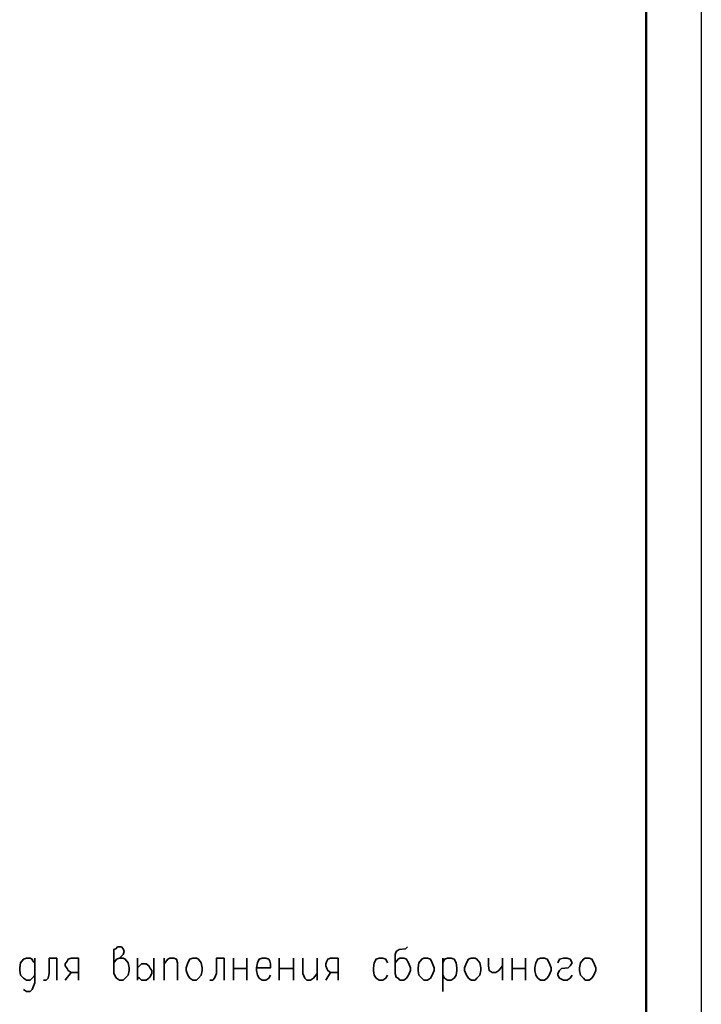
# Model space of a CAD drawing. Extents: x -832 to 0, y 8 to 595.
# Tile 19 of 20: x -61 to 0, y 327 to 415. Entities that reach past the tile are written whole.
import ezdxf

# ---------------------------------------------------------------- set-up
doc = ezdxf.new("R2010")
doc.units = 0
doc.layers.get('0').update_dxf_attribs({"lineweight": 25})

msp = doc.modelspace()

# ---------------------------------------------------------------- linework, layer by layer
at = {"color": 7, "lineweight": 25}
msp.add_line((0, 595.461), (0, 7.789), dxfattribs=at)
msp.add_line((0, 595.461), (0, 7.789), dxfattribs=at)
at = {"color": 7, "lineweight": 50, "flags": 128}
msp.add_lwpolyline([(-4.911, 590.55), (-4.911, 12.7)], dxfattribs=at)
at = {"color": 7, "lineweight": 35, "flags": 128}
for points in [[(-52.324, 331.131), (-52.07, 331.47), (-51.816, 331.555), (-51.477, 331.893), (-51.393, 332.147), (-51.477, 332.401), (-51.647, 332.571), (-51.985, 332.571), (-52.155, 332.401), (-52.324, 332.317), (-52.324, 330.2), (-52.155, 329.861), (-52.07, 329.777), (-51.816, 329.607), (-51.477, 329.607), (-51.308, 329.777), (-51.054, 330.031), (-50.969, 330.454), (-50.969, 330.708), (-51.054, 331.131), (-51.308, 331.47), (-51.477, 331.555), (-51.816, 331.555)], [(-26.162, 332.571), (-26.331, 332.401), (-26.924, 332.317), (-27.178, 332.147), (-27.263, 331.893), (-27.263, 330.2), (-27.178, 329.861), (-27.009, 329.777), (-26.839, 329.607), (-26.501, 329.607), (-26.247, 329.777), (-26.077, 330.031), (-25.908, 330.454), (-25.908, 330.708), (-26.077, 331.131), (-26.162, 331.301), (-26.247, 331.47), (-26.501, 331.555), (-26.839, 331.555), (-27.009, 331.47), (-27.263, 331.131)], [(-59.351, 331.131), (-59.521, 331.301), (-59.605, 331.47), (-59.775, 331.555), (-60.113, 331.555), (-60.367, 331.47), (-60.621, 331.131), (-60.706, 330.708), (-60.706, 330.454), (-60.621, 330.031), (-60.367, 329.777), (-60.113, 329.607), (-59.775, 329.607), (-59.605, 329.777), (-59.351, 330.031)], [(-59.351, 331.555), (-59.351, 329.353), (-59.521, 328.93), (-59.605, 328.761), (-59.775, 328.591), (-60.113, 328.591), (-60.367, 328.761)], [(-57.404, 331.555), (-58.081, 331.555), (-58.081, 330.2), (-58.166, 329.777), (-58.335, 329.607), (-58.589, 329.607)], [(-57.404, 331.555), (-57.404, 329.607)], [(-55.457, 329.607), (-55.457, 331.555), (-56.134, 331.555), (-56.388, 331.47), (-56.473, 331.301), (-56.642, 331.047), (-56.642, 330.877), (-56.473, 330.623), (-56.388, 330.454), (-56.134, 330.285), (-55.457, 330.285)], [(-50.207, 331.555), (-50.207, 329.607)], [(-48.768, 331.555), (-48.768, 329.607)], [(-47.837, 331.555), (-47.837, 329.607)], [(-47.837, 331.047), (-47.498, 331.47), (-47.329, 331.555), (-46.99, 331.555), (-46.736, 331.47), (-46.651, 331.131), (-46.651, 329.607)], [(-45.297, 331.555), (-44.958, 331.555), (-44.789, 331.47), (-44.535, 331.131), (-44.45, 330.708), (-44.45, 330.454), (-44.535, 330.031), (-44.789, 329.777), (-44.958, 329.607), (-45.297, 329.607), (-45.551, 329.777), (-45.72, 330.031), (-45.889, 330.454), (-45.889, 330.708), (-45.72, 331.131), (-45.551, 331.47), (-45.297, 331.555)], [(-42.503, 331.555), (-43.18, 331.555), (-43.18, 330.2), (-43.349, 329.777), (-43.519, 329.607), (-43.773, 329.607)], [(-42.503, 331.555), (-42.503, 329.607)], [(-41.656, 331.555), (-41.656, 329.607)], [(-40.471, 331.555), (-40.471, 329.607)], [(-39.624, 330.708), (-38.354, 330.708), (-38.354, 331.047), (-38.439, 331.301), (-38.523, 331.47), (-38.777, 331.555), (-39.116, 331.555), (-39.37, 331.47), (-39.539, 331.131), (-39.624, 330.708), (-39.624, 330.454), (-39.539, 330.031), (-39.37, 329.777), (-39.116, 329.607), (-38.777, 329.607), (-38.523, 329.777), (-38.354, 330.031)], [(-37.592, 331.555), (-37.592, 329.607)], [(-36.322, 331.555), (-36.322, 329.607)], [(-35.475, 331.555), (-35.475, 330.2), (-35.306, 329.777), (-35.137, 329.607), (-34.798, 329.607), (-34.544, 329.777), (-34.205, 330.2)], [(-34.205, 331.555), (-34.205, 329.607)], [(-32.343, 329.607), (-32.343, 331.555), (-33.02, 331.555), (-33.274, 331.47), (-33.359, 331.301), (-33.443, 331.047), (-33.443, 330.877), (-33.359, 330.623), (-33.274, 330.454), (-33.02, 330.285), (-32.343, 330.285)], [(-27.94, 331.131), (-28.109, 331.47), (-28.363, 331.555), (-28.702, 331.555), (-28.956, 331.47), (-29.125, 331.131), (-29.21, 330.708), (-29.21, 330.454), (-29.125, 330.031), (-28.956, 329.777), (-28.702, 329.607), (-28.363, 329.607), (-28.109, 329.777), (-27.94, 330.031)], [(-24.723, 331.555), (-24.384, 331.555), (-24.13, 331.47), (-23.961, 331.131), (-23.791, 330.708), (-23.791, 330.454), (-23.961, 330.031), (-24.13, 329.777), (-24.384, 329.607), (-24.723, 329.607), (-24.892, 329.777), (-25.146, 330.031), (-25.231, 330.454), (-25.231, 330.708), (-25.146, 331.131), (-24.892, 331.47), (-24.723, 331.555)], [(-23.029, 331.555), (-23.029, 328.591)], [(-23.029, 331.131), (-22.86, 331.47), (-22.606, 331.555), (-22.267, 331.555), (-22.013, 331.47), (-21.844, 331.131), (-21.759, 330.708), (-21.759, 330.454), (-21.844, 330.031), (-22.013, 329.777), (-22.267, 329.607), (-22.606, 329.607), (-22.86, 329.777), (-23.029, 330.031)], [(-20.489, 331.555), (-20.151, 331.555), (-19.981, 331.47), (-19.727, 331.131), (-19.643, 330.708), (-19.643, 330.454), (-19.727, 330.031), (-19.981, 329.777), (-20.151, 329.607), (-20.489, 329.607), (-20.743, 329.777), (-20.913, 330.031), (-21.082, 330.454), (-21.082, 330.708), (-20.913, 331.131), (-20.743, 331.47), (-20.489, 331.555)], [(-18.965, 331.555), (-18.965, 330.877), (-18.881, 330.454), (-18.627, 330.285), (-18.288, 330.285), (-18.034, 330.454), (-17.695, 330.877)], [(-17.695, 331.555), (-17.695, 329.607)], [(-16.849, 331.555), (-16.849, 329.607)], [(-15.663, 331.555), (-15.663, 329.607)], [(-14.309, 331.555), (-13.97, 331.555), (-13.716, 331.47), (-13.547, 331.131), (-13.377, 330.708), (-13.377, 330.454), (-13.547, 330.031), (-13.716, 329.777), (-13.97, 329.607), (-14.309, 329.607), (-14.563, 329.777), (-14.732, 330.031), (-14.817, 330.454), (-14.817, 330.708), (-14.732, 331.131), (-14.563, 331.47), (-14.309, 331.555)], [(-12.785, 331.131), (-12.615, 331.47), (-12.277, 331.555), (-11.938, 331.555), (-11.684, 331.47), (-11.515, 331.131), (-11.684, 330.877), (-11.853, 330.708), (-12.446, 330.623), (-12.615, 330.454), (-12.785, 330.2), (-12.785, 330.031), (-12.615, 329.777), (-12.277, 329.607), (-11.938, 329.607), (-11.684, 329.777), (-11.515, 330.031)], [(-10.329, 331.555), (-9.991, 331.555), (-9.737, 331.47), (-9.567, 331.131), (-9.398, 330.708), (-9.398, 330.454), (-9.567, 330.031), (-9.737, 329.777), (-9.991, 329.607), (-10.329, 329.607), (-10.499, 329.777), (-10.753, 330.031), (-10.837, 330.454), (-10.837, 330.708), (-10.753, 331.131), (-10.499, 331.47), (-10.329, 331.555)], [(-50.207, 330.708), (-50.038, 330.877), (-49.869, 331.047), (-49.53, 331.047), (-49.445, 331.047), (-49.191, 330.877), (-49.107, 330.708), (-48.937, 330.454), (-48.937, 330.2), (-49.107, 329.861), (-49.191, 329.777), (-49.445, 329.607), (-49.869, 329.607), (-50.038, 329.777), (-50.207, 329.861)], [(-41.656, 330.623), (-40.471, 330.623)], [(-37.592, 330.623), (-36.322, 330.623)], [(-16.849, 330.623), (-15.663, 330.623)], [(-56.642, 329.607), (-56.134, 330.285)], [(-33.443, 329.607), (-33.02, 330.285)]]:
    msp.add_lwpolyline(points, dxfattribs=at)

doc.saveas('drawing.dxf')
